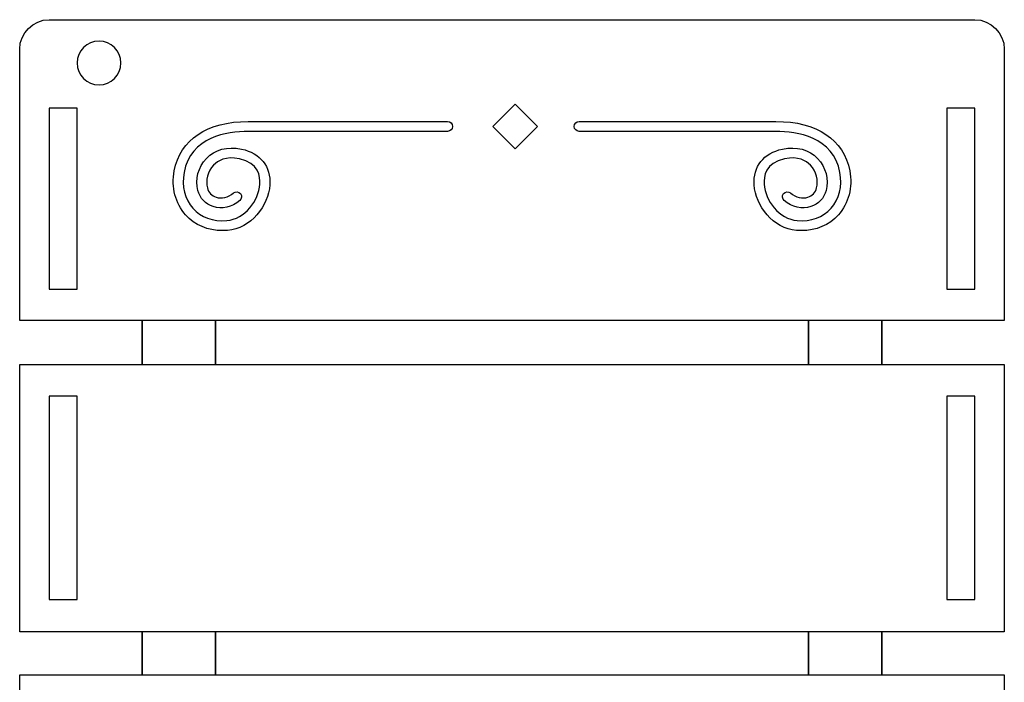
# Model space of a CAD drawing. Header units: millimetres. Extents: x -429 to 420, y -314 to 480.
# Tile 84 of 143: x -45 to 60, y -112 to -42. Entities that reach past the tile are written whole.
import ezdxf

# ---------------------------------------------------------------- set-up
doc = ezdxf.new("R2010")
doc.units = ezdxf.units.MM
doc.header["$MEASUREMENT"] = 0
doc.layers.add('Layer 1', color=7, linetype='Continuous')

msp = doc.modelspace()

# ---------------------------------------------------------------- linework, layer by layer
at = {"layer": 'Layer 1', "color": 114}
for points in [[(-32.0938, -78.3454), (-24.2664, -78.3454), (-24.2664, -73.6644), (-32.0938, -73.6644), (-32.0938, -78.3454)], [(39.0826, -78.3454), (46.91, -78.3454), (46.91, -73.6644), (39.0826, -73.6644), (39.0826, -78.3454)], [(-32.0938, -111.5075), (-24.2664, -111.5075), (-24.2664, -106.8929), (-32.0938, -106.8929), (-32.0938, -111.5075)], [(39.0826, -111.5075), (46.91, -111.5075), (46.91, -106.8929), (39.0826, -106.8929), (39.0826, -111.5075)]]:
    msp.add_lwpolyline(points, close=True, dxfattribs=at)
at = {"layer": 'Layer 1', "color": 7, "lineweight": 25}
for points, knots in [([(47.0407, -73.6678), (47.0407, -73.6678), (59.9725, -73.6678), (59.9725, -73.6678), (59.9725, -73.6678), (59.9725, -73.6678), (59.9725, -44.6872), (59.9725, -44.6872), (59.9725, -44.6872), (59.9725, -42.9452), (58.5602, -41.5328), (56.8181, -41.5328), (56.8181, -41.5328), (56.8181, -41.5328), (-42.0022, -41.5329), (-42.0022, -41.5329), (-42.0022, -41.5329), (-43.7442, -41.5329), (-45.1566, -42.9452), (-45.1566, -44.6873), (-45.1566, -44.6873), (-45.1566, -44.6873), (-45.1566, -73.6679), (-45.1566, -73.6679), (-45.1566, -73.6679), (-45.1566, -73.6679), (-32.2245, -73.6678), (-32.2245, -73.6678), (-32.2245, -73.6678), (-32.2245, -73.6678), (-32.0938, -73.6678), (-32.0938, -73.6678), (-32.0938, -73.6678), (-32.0938, -73.6678), (-32.0938, -78.3454), (-32.0938, -78.3454), (-32.0938, -78.3454), (-32.0938, -78.3454), (-32.2245, -78.3454), (-32.2245, -78.3454), (-32.2245, -78.3454), (-32.2245, -78.3454), (-45.1565, -78.3454), (-45.1565, -78.3454), (-45.1565, -78.3454), (-45.1565, -78.3454), (-45.1565, -92.1905), (-45.1565, -92.1905), (-45.1565, -92.1905), (-45.1565, -92.1905), (-45.1565, -106.9103), (-45.1565, -106.9103), (-45.1565, -106.9103), (-45.1565, -106.9103), (-32.2245, -106.9104), (-32.2245, -106.9104), (-32.2245, -106.9104), (-32.2245, -106.9104), (-32.0938, -106.9104), (-32.0938, -106.9104), (-32.0938, -106.9104), (-32.0938, -106.9104), (-32.0938, -111.5073), (-32.0938, -111.5073), (-32.0938, -111.5073), (-32.0938, -111.5073), (-45.1565, -111.507), (-45.1565, -111.507), (-45.1565, -111.507), (-45.1565, -111.507), (-45.1565, -129.7614), (-45.1565, -129.7614), (-45.1565, -129.7614), (-45.1565, -129.7614), (-45.1565, -137.9436), (-45.1565, -137.9436), (-45.1565, -137.9436), (-45.1565, -138.0124), (-45.1467, -138.0844), (-45.1322, -138.1574), (-45.1322, -138.1574), (-45.1322, -138.1574), (-32.112, -138.1574), (-32.112, -138.1574), (-32.112, -138.1574), (-32.112, -138.1574), (-32.112, -142.8349), (-32.112, -142.8349), (-32.112, -142.8349), (-32.112, -142.8349), (-45.1565, -142.8349), (-45.1565, -142.8349), (-45.1565, -142.8349), (-45.1565, -142.8349), (-45.1565, -155.0415), (-45.1565, -155.0415), (-45.1565, -155.0415), (-45.1565, -155.0415), (-45.1565, -169.7613), (-45.1565, -169.7613), (-45.1565, -169.7613), (-45.1565, -169.7613), (-32.2245, -169.7612), (-32.2245, -169.7612), (-32.2245, -169.7612), (-32.2245, -169.7612), (-32.0938, -169.7612), (-32.0938, -169.7612), (-32.0938, -169.7612), (-32.0938, -169.7612), (-32.0938, -174.3205), (-32.0938, -174.3205), (-32.0938, -174.3205), (-32.0938, -174.3205), (-32.2245, -174.3205), (-32.2245, -174.3205), (-32.2245, -174.3205), (-32.2245, -174.3205), (-45.1565, -174.3205), (-45.1565, -174.3205), (-45.1565, -174.3205), (-45.1565, -174.3205), (-45.1565, -174.4388), (-45.1565, -174.4388), (-45.1565, -174.4388), (-45.1565, -174.4388), (-45.1565, -192.6122), (-45.1565, -192.6122), (-45.1565, -192.6122), (-45.1565, -192.6122), (-45.1565, -202.805), (-45.1565, -202.805), (-45.1565, -202.805), (-45.1565, -202.805), (-32.2245, -202.805), (-32.2245, -202.805), (-32.2245, -202.805), (-32.2245, -202.805), (-32.0938, -202.805), (-32.0938, -202.805), (-32.0938, -202.805), (-32.0938, -202.805), (-32.0938, -207.4826), (-32.0938, -207.4826), (-32.0938, -207.4826), (-32.0938, -207.4826), (-32.2245, -207.4826), (-32.2245, -207.4826), (-32.2245, -207.4826), (-32.2245, -207.4826), (-45.1565, -207.4826), (-45.1565, -207.4826), (-45.1565, -207.4826), (-45.1565, -207.4826), (-45.1565, -236.0354), (-45.1565, -236.0354), (-45.1565, -236.0354), (-45.1565, -237.7774), (-43.7442, -239.1898), (-42.0021, -239.1898), (-42.0021, -239.1898), (-42.0021, -239.1898), (56.8184, -239.1898), (56.8184, -239.1898), (56.8184, -239.1898), (58.5604, -239.1898), (59.9728, -237.7775), (59.9728, -236.0354), (59.9728, -236.0354), (59.9728, -236.0354), (59.9728, -207.4826), (59.9728, -207.4826), (59.9728, -207.4826), (59.9728, -207.4826), (47.041, -207.4826), (47.041, -207.4826), (47.041, -207.4826), (47.041, -207.4826), (46.9103, -207.4826), (46.9103, -207.4826), (46.9103, -207.4826), (46.9103, -207.4826), (46.9103, -202.805), (46.9103, -202.805), (46.9103, -202.805), (46.9103, -202.805), (47.041, -202.805), (47.041, -202.805), (47.041, -202.805), (47.041, -202.805), (59.9727, -202.805), (59.9727, -202.805), (59.9727, -202.805), (59.9727, -202.805), (59.9727, -174.3208), (59.9727, -174.3208), (59.9727, -174.3208), (59.9727, -174.3208), (47.041, -174.3208), (47.041, -174.3208), (47.041, -174.3208), (47.041, -174.3208), (46.9103, -174.3208), (46.9103, -174.3208), (46.9103, -174.3208), (46.9103, -174.3208), (46.9103, -169.7615), (46.9103, -169.7615), (46.9103, -169.7615), (46.9103, -169.7615), (47.041, -169.7615), (47.041, -169.7615), (47.041, -169.7615), (47.041, -169.7615), (59.9727, -169.7615), (59.9727, -169.7615), (59.9727, -169.7615), (59.9727, -169.7615), (59.9727, -168.8495), (59.9727, -168.8495), (59.9727, -168.8495), (59.9727, -168.8495), (59.9727, -142.8351), (59.9727, -142.8351), (59.9727, -142.8351), (59.9727, -142.8351), (46.9283, -142.8351), (46.9283, -142.8351), (46.9283, -142.8351), (46.9283, -142.8351), (46.9283, -138.1576), (46.9283, -138.1576), (46.9283, -138.1576), (46.9283, -138.1576), (59.9484, -138.1576), (59.9484, -138.1576), (59.9484, -138.1576), (59.963, -138.0846), (59.9727, -138.0126), (59.9727, -137.9438), (59.9727, -137.9438), (59.9727, -137.9438), (59.9727, -112.3014), (59.9727, -112.3014), (59.9727, -112.3014), (59.9727, -112.3014), (59.9727, -111.5074), (59.9727, -111.5074), (59.9727, -111.5074), (59.9727, -111.5074), (46.91, -111.5077), (46.91, -111.5077), (46.91, -111.5077), (46.91, -111.5077), (46.91, -106.9108), (46.91, -106.9108), (46.91, -106.9108), (46.91, -106.9108), (47.0407, -106.9109), (47.0407, -106.9109), (47.0407, -106.9109), (47.0407, -106.9109), (59.9725, -106.9109), (59.9725, -106.9109), (59.9725, -106.9109), (59.9725, -106.9109), (59.9725, -106.8302), (59.9725, -106.8302), (59.9725, -106.8302), (59.9725, -106.8302), (59.9725, -78.3454), (59.9725, -78.3454), (59.9725, -78.3454), (59.9725, -78.3454), (47.0407, -78.3454), (47.0407, -78.3454), (47.0407, -78.3454), (47.0407, -78.3454), (46.91, -78.3454), (46.91, -78.3454), (46.91, -78.3454), (46.91, -78.3454), (46.91, -73.6678), (46.91, -73.6678), (46.91, -73.6678), (46.91, -73.6678), (47.0407, -73.6678), (47.0407, -73.6678)], [0, 0, 0, 0, 0.01369863, 0.01369863, 0.01369863, 0.01369863, 0.02739726, 0.02739726, 0.02739726, 0.02739726, 0.04109589, 0.04109589, 0.04109589, 0.04109589, 0.05479452, 0.05479452, 0.05479452, 0.05479452, 0.06849315, 0.06849315, 0.06849315, 0.06849315, 0.08219178, 0.08219178, 0.08219178, 0.08219178, 0.09589041, 0.09589041, 0.09589041, 0.09589041, 0.10958904, 0.10958904, 0.10958904, 0.10958904, 0.12328767, 0.12328767, 0.12328767, 0.12328767, 0.1369863, 0.1369863, 0.1369863, 0.1369863, 0.15068493, 0.15068493, 0.15068493, 0.15068493, 0.16438356, 0.16438356, 0.16438356, 0.16438356, 0.17808219, 0.17808219, 0.17808219, 0.17808219, 0.19178082, 0.19178082, 0.19178082, 0.19178082, 0.20547945, 0.20547945, 0.20547945, 0.20547945, 0.21917808, 0.21917808, 0.21917808, 0.21917808, 0.23287671, 0.23287671, 0.23287671, 0.23287671, 0.24657534, 0.24657534, 0.24657534, 0.24657534, 0.26027397, 0.26027397, 0.26027397, 0.26027397, 0.2739726, 0.2739726, 0.2739726, 0.2739726, 0.28767123, 0.28767123, 0.28767123, 0.28767123, 0.30136986, 0.30136986, 0.30136986, 0.30136986, 0.31506849, 0.31506849, 0.31506849, 0.31506849, 0.32876712, 0.32876712, 0.32876712, 0.32876712, 0.34246575, 0.34246575, 0.34246575, 0.34246575, 0.35616438, 0.35616438, 0.35616438, 0.35616438, 0.36986301, 0.36986301, 0.36986301, 0.36986301, 0.38356164, 0.38356164, 0.38356164, 0.38356164, 0.39726027, 0.39726027, 0.39726027, 0.39726027, 0.4109589, 0.4109589, 0.4109589, 0.4109589, 0.42465753, 0.42465753, 0.42465753, 0.42465753, 0.43835616, 0.43835616, 0.43835616, 0.43835616, 0.45205479, 0.45205479, 0.45205479, 0.45205479, 0.46575342, 0.46575342, 0.46575342, 0.46575342, 0.47945205, 0.47945205, 0.47945205, 0.47945205, 0.49315068, 0.49315068, 0.49315068, 0.49315068, 0.50684932, 0.50684932, 0.50684932, 0.50684932, 0.52054795, 0.52054795, 0.52054795, 0.52054795, 0.53424658, 0.53424658, 0.53424658, 0.53424658, 0.54794521, 0.54794521, 0.54794521, 0.54794521, 0.56164384, 0.56164384, 0.56164384, 0.56164384, 0.57534247, 0.57534247, 0.57534247, 0.57534247, 0.5890411, 0.5890411, 0.5890411, 0.5890411, 0.60273973, 0.60273973, 0.60273973, 0.60273973, 0.61643836, 0.61643836, 0.61643836, 0.61643836, 0.63013699, 0.63013699, 0.63013699, 0.63013699, 0.64383562, 0.64383562, 0.64383562, 0.64383562, 0.65753425, 0.65753425, 0.65753425, 0.65753425, 0.67123288, 0.67123288, 0.67123288, 0.67123288, 0.68493151, 0.68493151, 0.68493151, 0.68493151, 0.69863014, 0.69863014, 0.69863014, 0.69863014, 0.71232877, 0.71232877, 0.71232877, 0.71232877, 0.7260274, 0.7260274, 0.7260274, 0.7260274, 0.73972603, 0.73972603, 0.73972603, 0.73972603, 0.75342466, 0.75342466, 0.75342466, 0.75342466, 0.76712329, 0.76712329, 0.76712329, 0.76712329, 0.78082192, 0.78082192, 0.78082192, 0.78082192, 0.79452055, 0.79452055, 0.79452055, 0.79452055, 0.80821918, 0.80821918, 0.80821918, 0.80821918, 0.82191781, 0.82191781, 0.82191781, 0.82191781, 0.83561644, 0.83561644, 0.83561644, 0.83561644, 0.84931507, 0.84931507, 0.84931507, 0.84931507, 0.8630137, 0.8630137, 0.8630137, 0.8630137, 0.87671233, 0.87671233, 0.87671233, 0.87671233, 0.89041096, 0.89041096, 0.89041096, 0.89041096, 0.90410959, 0.90410959, 0.90410959, 0.90410959, 0.91780822, 0.91780822, 0.91780822, 0.91780822, 0.93150685, 0.93150685, 0.93150685, 0.93150685, 0.94520548, 0.94520548, 0.94520548, 0.94520548, 0.95890411, 0.95890411, 0.95890411, 0.95890411, 0.97260274, 0.97260274, 0.97260274, 0.97260274, 1, 1, 1, 1]), ([(-36.6885, -48.4927), (-37.9828, -48.4927), (-39.0319, -47.4449), (-39.0319, -46.1522), (-39.0319, -46.1522), (-39.0319, -44.8595), (-37.9828, -43.8117), (-36.6885, -43.8117), (-36.6885, -43.8117), (-35.3944, -43.8117), (-34.3451, -44.8595), (-34.3451, -46.1522), (-34.3451, -46.1522), (-34.3451, -47.4449), (-35.3942, -48.4927), (-36.6885, -48.4927)], [0, 0, 0, 0, 0.2, 0.2, 0.2, 0.2, 0.4, 0.4, 0.4, 0.4, 0.6, 0.6, 0.6, 0.6, 1, 1, 1, 1]), ([(-39.0105, -70.3092), (-39.0105, -70.3092), (-42.0241, -70.3092), (-42.0241, -70.3092), (-42.0241, -70.3092), (-42.0241, -70.3092), (-42.0241, -50.9779), (-42.0241, -50.9779), (-42.0241, -50.9779), (-42.0241, -50.9779), (-39.0105, -50.978), (-39.0105, -50.978), (-39.0105, -50.978), (-39.0105, -50.978), (-39.0105, -70.3092), (-39.0105, -70.3092)], [0, 0, 0, 0, 0.2, 0.2, 0.2, 0.2, 0.4, 0.4, 0.4, 0.4, 0.6, 0.6, 0.6, 0.6, 1, 1, 1, 1]), ([(53.8267, -50.978), (53.8267, -50.978), (56.8403, -50.978), (56.8403, -50.978), (56.8403, -50.978), (56.8403, -50.978), (56.8403, -70.3093), (56.8403, -70.3093), (56.8403, -70.3093), (56.8403, -70.3093), (53.8267, -70.3092), (53.8267, -70.3092), (53.8267, -70.3092), (53.8267, -70.3092), (53.8267, -50.978), (53.8267, -50.978)], [0, 0, 0, 0, 0.2, 0.2, 0.2, 0.2, 0.4, 0.4, 0.4, 0.4, 0.6, 0.6, 0.6, 0.6, 1, 1, 1, 1]), ([(-24.2447, -73.6678), (-24.2447, -73.6678), (39.0611, -73.6678), (39.0611, -73.6678), (39.0611, -73.6678), (39.0611, -73.6678), (39.0611, -78.3454), (39.0611, -78.3454), (39.0611, -78.3454), (39.0611, -78.3454), (-24.2447, -78.3454), (-24.2447, -78.3454), (-24.2447, -78.3454), (-24.2447, -78.3454), (-24.2447, -73.6678), (-24.2447, -73.6678)], [0, 0, 0, 0, 0.2, 0.2, 0.2, 0.2, 0.4, 0.4, 0.4, 0.4, 0.6, 0.6, 0.6, 0.6, 1, 1, 1, 1]), ([(-39.0105, -92.1908), (-39.0105, -92.1908), (-39.0105, -103.4454), (-39.0105, -103.4454), (-39.0105, -103.4454), (-39.0105, -103.4454), (-42.0241, -103.4454), (-42.0241, -103.4454), (-42.0241, -103.4454), (-42.0241, -103.4454), (-42.0241, -81.7326), (-42.0241, -81.7326), (-42.0241, -81.7326), (-42.0241, -81.7326), (-39.0105, -81.7326), (-39.0105, -81.7326), (-39.0105, -81.7326), (-39.0105, -81.7326), (-39.0105, -92.1908), (-39.0105, -92.1908)], [0, 0, 0, 0, 0.16666667, 0.16666667, 0.16666667, 0.16666667, 0.33333333, 0.33333333, 0.33333333, 0.33333333, 0.5, 0.5, 0.5, 0.5, 0.66666667, 0.66666667, 0.66666667, 0.66666667, 1, 1, 1, 1]), ([(53.8267, -81.7326), (53.8267, -81.7326), (56.8403, -81.7326), (56.8403, -81.7326), (56.8403, -81.7326), (56.8403, -81.7326), (56.8403, -103.4451), (56.8403, -103.4451), (56.8403, -103.4451), (56.8403, -103.4451), (53.8267, -103.4451), (53.8267, -103.4451), (53.8267, -103.4451), (53.8267, -103.4451), (53.8267, -81.7326), (53.8267, -81.7326)], [0, 0, 0, 0, 0.2, 0.2, 0.2, 0.2, 0.4, 0.4, 0.4, 0.4, 0.6, 0.6, 0.6, 0.6, 1, 1, 1, 1]), ([(-24.2447, -106.9106), (-24.2447, -106.9106), (39.0611, -106.9106), (39.0611, -106.9106), (39.0611, -106.9106), (39.0611, -106.9106), (39.0611, -111.5075), (39.0611, -111.5075), (39.0611, -111.5075), (39.0611, -111.5075), (-24.2447, -111.5075), (-24.2447, -111.5075), (-24.2447, -111.5075), (-24.2447, -111.5075), (-24.2447, -106.9106), (-24.2447, -106.9106)], [0, 0, 0, 0, 0.2, 0.2, 0.2, 0.2, 0.4, 0.4, 0.4, 0.4, 0.6, 0.6, 0.6, 0.6, 1, 1, 1, 1])]:
    msp.add_open_spline(points, degree=3, knots=knots, dxfattribs=at)
at = {"layer": 'Layer 1', "color": 114}
for points, knots in [([(10.1398, -52.9309), (10.1398, -52.9309), (7.7572, -50.5484), (7.7572, -50.5484), (7.7572, -50.5484), (7.7572, -50.5484), (5.3747, -52.9309), (5.3747, -52.9309), (5.3747, -52.9309), (5.3747, -52.9309), (7.7572, -55.3135), (7.7572, -55.3135), (7.7572, -55.3135), (7.7572, -55.3135), (10.1398, -52.9309), (10.1398, -52.9309)], [0, 0, 0, 0, 0.2, 0.2, 0.2, 0.2, 0.4, 0.4, 0.4, 0.4, 0.6, 0.6, 0.6, 0.6, 1, 1, 1, 1]), ([(-23.4671, -64.0587), (-23.3057, -64.0587), (-23.1425, -64.0529), (-22.9771, -64.041), (-22.9771, -64.041), (-20.4546, -63.8582), (-18.6014, -61.3785), (-18.4533, -59.1772), (-18.4533, -59.1772), (-18.3207, -57.2074), (-19.4471, -55.7784), (-21.4664, -55.355), (-21.4664, -55.355), (-22.9856, -55.0356), (-24.321, -55.387), (-25.2256, -56.344), (-25.2256, -56.344), (-26.0807, -57.2481), (-26.4482, -58.6258), (-26.14, -59.7719), (-26.14, -59.7719), (-25.9162, -60.604), (-25.3182, -61.2316), (-24.4991, -61.4941), (-24.4991, -61.4941), (-23.5709, -61.792), (-22.5102, -61.5523), (-21.6609, -60.8541), (-21.6609, -60.8541), (-21.4349, -60.6686), (-21.4024, -60.3353), (-21.5881, -60.1096), (-21.5881, -60.1096), (-21.7736, -59.8839), (-22.1072, -59.8514), (-22.3329, -60.0368), (-22.3329, -60.0368), (-22.9118, -60.5125), (-23.5836, -60.6758), (-24.1763, -60.4866), (-24.1763, -60.4866), (-24.6465, -60.3361), (-24.9896, -59.9752), (-25.1182, -59.4973), (-25.1182, -59.4973), (-25.3309, -58.7059), (-25.0592, -57.7082), (-24.457, -57.0713), (-24.457, -57.0713), (-24.0024, -56.5911), (-23.1526, -56.0841), (-21.6842, -56.3908), (-21.6842, -56.3908), (-19.6617, -56.8152), (-19.4538, -58.2741), (-19.5099, -59.1065), (-19.5099, -59.1065), (-19.6258, -60.8281), (-21.1098, -62.8448), (-23.0543, -62.9856), (-23.0543, -62.9856), (-24.5262, -63.0928), (-25.8052, -62.6268), (-26.6553, -61.6746), (-26.6553, -61.6746), (-27.5313, -60.6935), (-27.8787, -59.3047), (-27.6086, -57.8646), (-27.6086, -57.8646), (-26.8897, -54.0318), (-23.0117, -53.4596), (-20.7641, -53.4596), (-20.7641, -53.4596), (-20.7641, -53.4596), (0.5235, -53.4595), (0.5235, -53.4595), (0.5235, -53.4595), (0.8156, -53.4595), (1.0527, -53.2224), (1.0527, -52.9303), (1.0527, -52.9303), (1.0527, -52.6382), (0.8156, -52.4011), (0.5235, -52.4011), (0.5235, -52.4011), (0.5235, -52.4011), (-20.7638, -52.4012), (-20.7638, -52.4012), (-20.7638, -52.4012), (-25.1466, -52.4012), (-28.0205, -54.3215), (-28.6486, -57.6693), (-28.6486, -57.6693), (-28.9799, -59.4349), (-28.5409, -61.1517), (-27.4445, -62.3797), (-27.4445, -62.3797), (-26.4685, -63.4719), (-25.0696, -64.0587), (-23.4671, -64.0587)], [0, 0, 0, 0, 0.03846154, 0.03846154, 0.03846154, 0.03846154, 0.07692308, 0.07692308, 0.07692308, 0.07692308, 0.11538462, 0.11538462, 0.11538462, 0.11538462, 0.15384615, 0.15384615, 0.15384615, 0.15384615, 0.19230769, 0.19230769, 0.19230769, 0.19230769, 0.23076923, 0.23076923, 0.23076923, 0.23076923, 0.26923077, 0.26923077, 0.26923077, 0.26923077, 0.30769231, 0.30769231, 0.30769231, 0.30769231, 0.34615385, 0.34615385, 0.34615385, 0.34615385, 0.38461538, 0.38461538, 0.38461538, 0.38461538, 0.42307692, 0.42307692, 0.42307692, 0.42307692, 0.46153846, 0.46153846, 0.46153846, 0.46153846, 0.5, 0.5, 0.5, 0.5, 0.53846154, 0.53846154, 0.53846154, 0.53846154, 0.57692308, 0.57692308, 0.57692308, 0.57692308, 0.61538462, 0.61538462, 0.61538462, 0.61538462, 0.65384615, 0.65384615, 0.65384615, 0.65384615, 0.69230769, 0.69230769, 0.69230769, 0.69230769, 0.73076923, 0.73076923, 0.73076923, 0.73076923, 0.76923077, 0.76923077, 0.76923077, 0.76923077, 0.80769231, 0.80769231, 0.80769231, 0.80769231, 0.84615385, 0.84615385, 0.84615385, 0.84615385, 0.88461538, 0.88461538, 0.88461538, 0.88461538, 0.92307692, 0.92307692, 0.92307692, 0.92307692, 1, 1, 1, 1]), ([(38.283, -64.0587), (39.8858, -64.0587), (41.2844, -63.4716), (42.2602, -62.3789), (42.2602, -62.3789), (43.3566, -61.151), (43.7953, -59.4341), (43.4643, -57.6685), (43.4643, -57.6685), (42.8362, -54.3207), (39.9623, -52.4004), (35.5795, -52.4004), (35.5795, -52.4004), (35.5795, -52.4004), (14.5848, -52.4004), (14.5848, -52.4004), (14.5848, -52.4004), (14.2927, -52.4004), (14.0556, -52.6375), (14.0556, -52.9296), (14.0556, -52.9296), (14.0556, -53.2217), (14.2927, -53.4588), (14.5848, -53.4588), (14.5848, -53.4588), (14.5848, -53.4588), (35.5795, -53.4587), (35.5795, -53.4587), (35.5795, -53.4587), (37.8271, -53.4587), (41.7049, -54.031), (42.424, -57.8637), (42.424, -57.8637), (42.6941, -59.3038), (42.3467, -60.6926), (41.4707, -61.6737), (41.4707, -61.6737), (40.6206, -62.6259), (39.3421, -63.0913), (37.8695, -62.9847), (37.8695, -62.9847), (35.9251, -62.8439), (34.441, -60.8273), (34.3251, -59.1056), (34.3251, -59.1056), (34.269, -58.2735), (34.4772, -56.8143), (36.4994, -56.3899), (36.4994, -56.3899), (37.9681, -56.0827), (38.8179, -56.5899), (39.2725, -57.0707), (39.2725, -57.0707), (39.8747, -57.7073), (40.1464, -58.705), (39.9337, -59.4964), (39.9337, -59.4964), (39.8051, -59.9745), (39.4619, -60.3351), (38.9918, -60.4857), (38.9918, -60.4857), (38.3994, -60.6757), (37.7274, -60.5119), (37.1484, -60.0359), (37.1484, -60.0359), (36.9227, -59.8504), (36.5891, -59.883), (36.4036, -60.1087), (36.4036, -60.1087), (36.2181, -60.3347), (36.2507, -60.6678), (36.4764, -60.8532), (36.4764, -60.8532), (37.3257, -61.5514), (38.387, -61.7909), (39.3146, -61.4932), (39.3146, -61.4932), (40.1338, -61.2307), (40.732, -60.6031), (40.9555, -59.771), (40.9555, -59.771), (41.2637, -58.6248), (40.8962, -57.2474), (40.0414, -56.3431), (40.0414, -56.3431), (39.1365, -55.3864), (37.8014, -55.0353), (36.2819, -55.3541), (36.2819, -55.3541), (34.2629, -55.7777), (33.1365, -57.2064), (33.2691, -59.1763), (33.2691, -59.1763), (33.4173, -61.3774), (35.2704, -63.857), (37.7929, -64.0401), (37.7929, -64.0401), (37.9584, -64.0529), (38.1219, -64.0587), (38.283, -64.0587)], [0, 0, 0, 0, 0.03846154, 0.03846154, 0.03846154, 0.03846154, 0.07692308, 0.07692308, 0.07692308, 0.07692308, 0.11538462, 0.11538462, 0.11538462, 0.11538462, 0.15384615, 0.15384615, 0.15384615, 0.15384615, 0.19230769, 0.19230769, 0.19230769, 0.19230769, 0.23076923, 0.23076923, 0.23076923, 0.23076923, 0.26923077, 0.26923077, 0.26923077, 0.26923077, 0.30769231, 0.30769231, 0.30769231, 0.30769231, 0.34615385, 0.34615385, 0.34615385, 0.34615385, 0.38461538, 0.38461538, 0.38461538, 0.38461538, 0.42307692, 0.42307692, 0.42307692, 0.42307692, 0.46153846, 0.46153846, 0.46153846, 0.46153846, 0.5, 0.5, 0.5, 0.5, 0.53846154, 0.53846154, 0.53846154, 0.53846154, 0.57692308, 0.57692308, 0.57692308, 0.57692308, 0.61538462, 0.61538462, 0.61538462, 0.61538462, 0.65384615, 0.65384615, 0.65384615, 0.65384615, 0.69230769, 0.69230769, 0.69230769, 0.69230769, 0.73076923, 0.73076923, 0.73076923, 0.73076923, 0.76923077, 0.76923077, 0.76923077, 0.76923077, 0.80769231, 0.80769231, 0.80769231, 0.80769231, 0.84615385, 0.84615385, 0.84615385, 0.84615385, 0.88461538, 0.88461538, 0.88461538, 0.88461538, 0.92307692, 0.92307692, 0.92307692, 0.92307692, 1, 1, 1, 1])]:
    msp.add_open_spline(points, degree=3, knots=knots, dxfattribs=at)

doc.saveas('drawing.dxf')
